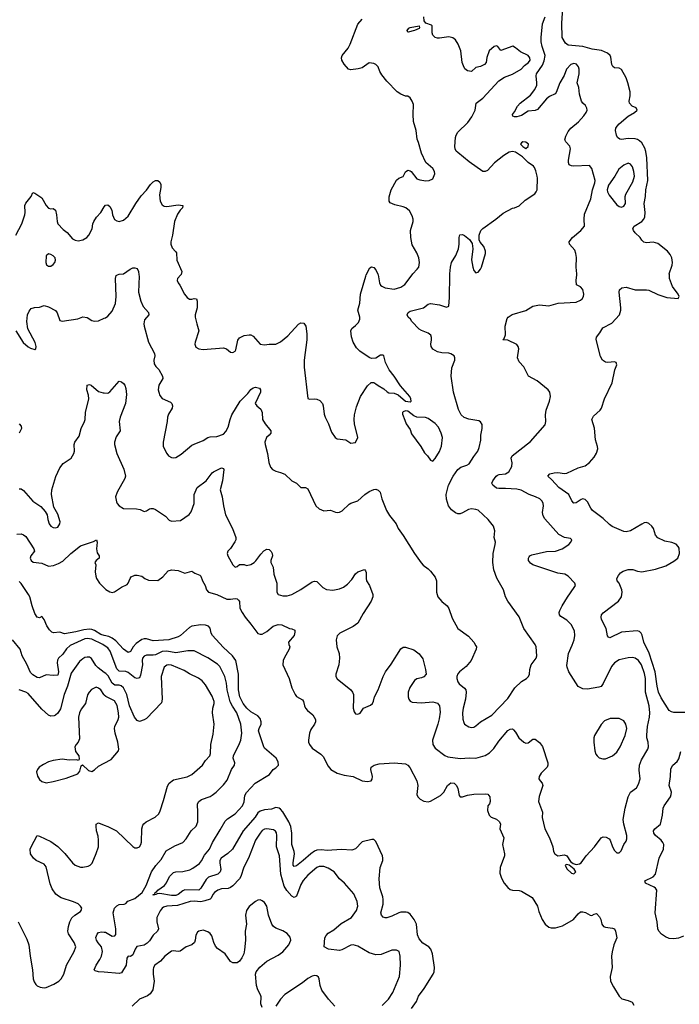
# Model space of a CAD drawing. Header units: inches. Extents: x 2134017 to 2292458, y 756222 to 916513.
# Tile 30 of 256: x 2209256 to 2215059, y 803586 to 812245. Entities that reach past the tile are written whole.
import ezdxf

# ---------------------------------------------------------------- set-up
doc = ezdxf.new("R2010")
doc.units = ezdxf.units.IN
doc.header["$MEASUREMENT"] = 0
for name, color, linetype in [('C2800', 7, 'Continuous'), ('C2801', 7, 'Continuous'), ('C2810', 7, 'Continuous'), ('C2811', 7, 'Continuous')]:
    doc.layers.add(name, color=color, linetype=linetype)

msp = doc.modelspace()

# ---------------------------------------------------------------- linework, layer by layer
at = {"layer": 'C2800', "color": 5}
for points, elevation in [([(2209221.6, 809510), (2209285.8, 809405.8), (2209330, 809368), (2209350, 809357.3), (2209390, 809346), (2209398, 809350), (2209401.2, 809370), (2209392.5, 809407.5), (2209327.2, 809527.2), (2209317.4, 809590), (2209325.7, 809650), (2209338, 809682), (2209356.3, 809703.7), (2209384.8, 809715.2), (2209430, 809718), (2209470, 809730.6), (2209510, 809719.3), (2209570, 809687.3), (2209586.6, 809666.6), (2209610, 809601), (2209630, 809593.4), (2209766.8, 809613.2), (2209810, 809633), (2209850, 809626.4), (2209890, 809600.5), (2209912.5, 809592.5), (2209950, 809597.1), (2210000, 809619.2)], 260), ([(2209250, 808120.5), (2209270, 808119.1), (2209290, 808104), (2209370, 808010.5), (2209442.4, 807962.4), (2209480.7, 807920.7), (2209498.8, 807890), (2209503, 807850), (2209515.5, 807810), (2209530.7, 807790), (2209550, 807778.4), (2209570, 807777.1), (2209590, 807783), (2209607.6, 807810), (2209611.2, 807830), (2209590, 807897.2), (2209556.6, 807956.6), (2209534.7, 808070), (2209537.6, 808110), (2209573.3, 808226.7), (2209610, 808302.8), (2209638.7, 808341.3), (2209709.2, 808390), (2209732.3, 808430), (2209738, 808450), (2209735.1, 808510), (2209740.9, 808530), (2209777.7, 808582.3), (2209796.4, 808650), (2209827.1, 808710), (2209831.8, 808730), (2209834.5, 808790), (2209863, 808910), (2209861.6, 808941.6), (2209845.1, 808990), (2209849.6, 809030.4), (2209870, 809037.3), (2209884.7, 809030), (2209950, 808976.3), (2209990, 808963.8), (2210000, 808963)], 240), ([(2209250.1, 808690.1), (2209267.4, 808670), (2209271.6, 808650), (2209251.5, 808610)], 240), ([(2209230, 807721.6), (2209270, 807722.4), (2209290, 807714.4), (2209310, 807699.3), (2209379.5, 807590), (2209384.9, 807570), (2209354.6, 807530), (2209348.3, 807510), (2209356.4, 807490), (2209375.4, 807475.4), (2209450, 807464.3), (2209510, 807439.8), (2209554.6, 807445.4), (2209598.4, 807461.6), (2209636.2, 807483.8), (2209706.6, 807550), (2209790, 807618), (2209904.7, 807655.3), (2209931.3, 807670), (2209938, 807650), (2209930.6, 807590), (2209937.3, 807557.3), (2209954, 807530), (2209954, 807510), (2209930, 807488), (2209918, 807470), (2209924.7, 807450), (2209919.3, 807390), (2209924.9, 807350), (2209930.4, 807330), (2209958, 807290), (2210000, 807247.3)], 220), ([(2210000, 806829.7), (2209970, 806837.8), (2209914, 806874), (2209890, 806882.5), (2209870, 806884.9), (2209819.6, 806880.4), (2209750, 806862.3), (2209650, 806843.9), (2209610, 806857.4), (2209552.6, 806852.6), (2209538.9, 806858.9), (2209518.8, 806878.8), (2209494.4, 806914.4), (2209470, 806969.2), (2209453.6, 806993.6), (2209450, 806997.2), (2209430, 806984.5), (2209408.5, 806990), (2209390, 807022), (2209365, 807090), (2209343.8, 807170), (2209333.9, 807190), (2209270, 807285.7), (2209250, 807303.1)], 220), ([(2210000, 806740.6), (2209986.2, 806750), (2209890, 806797.9), (2209850, 806804.1), (2209830, 806799.8), (2209699, 806741), (2209668.2, 806711.8), (2209634.2, 806665.8), (2209598.3, 806630), (2209588.9, 806611.1), (2209586.1, 806590), (2209597.1, 806510), (2209590, 806480.9), (2209550, 806476.3), (2209490, 806482.4), (2209430, 806456.2), (2209410, 806460.5), (2209370, 806482.2), (2209350, 806504.2), (2209317.7, 806577.7), (2209278.5, 806650), (2209259.7, 806710), (2209191.3, 806790)], 240), ([(2210000, 806504.7), (2209945.2, 806545.2), (2209925.4, 806565.4), (2209887.6, 806627.6), (2209870, 806638.9), (2209850, 806639.7), (2209830, 806635.6), (2209810, 806625.1), (2209780.8, 806599.2), (2209710, 806497.6), (2209677, 806383), (2209648.1, 806310), (2209615.8, 806184.2), (2209590, 806146.3), (2209571.6, 806128.4), (2209557.7, 806122.3), (2209530, 806120.3), (2209510, 806129), (2209450, 806179.9), (2209330, 806317.8), (2209310, 806330.6), (2209250.4, 806350.4)], 260), ([(2210000, 806305.4), (2209995, 806310), (2209970, 806351.1), (2209950, 806367.1), (2209930, 806373.7), (2209910, 806367.1), (2209887.2, 806352.8), (2209866, 806330), (2209853.2, 806306.8), (2209834.7, 806230), (2209797.3, 806182.7), (2209780.9, 806150), (2209773.4, 806110), (2209781.1, 805918.9), (2209771, 805890), (2209751.3, 805870), (2209741, 805850), (2209746, 805810), (2209776, 805770), (2209778, 805742), (2209774, 805730), (2209754.6, 805734.6), (2209690, 805732.3), (2209630, 805740.5), (2209550, 805728.6), (2209510, 805716.9), (2209464, 805696), (2209428.2, 805671.8), (2209412, 805650), (2209404.9, 805630), (2209411.9, 805591.9), (2209430, 805562.8), (2209450, 805544), (2209490, 805533), (2209550, 805544.4), (2209664.9, 805575.1), (2209766.6, 805613.4), (2209784.5, 805635.5), (2209796.4, 805683.6), (2209808, 805692), (2209862.2, 805642.2), (2209890, 805634), (2209913.7, 805646.3), (2209950, 805679.3), (2210000, 805706.1)], 280), ([(2209242, 804310), (2209318.5, 804158.6), (2209336.4, 804110), (2209346.7, 804010), (2209369.3, 803889.3), (2209375, 803810), (2209383.4, 803783.4), (2209398.6, 803758.6), (2209410, 803747.6), (2209435, 803735), (2209470, 803730.8), (2209490, 803733.4), (2209556.6, 803763.3), (2209599.7, 803790), (2209621.7, 803810), (2209644.8, 803850), (2209666.4, 803930), (2209734.3, 804050), (2209749.6, 804090), (2209735.6, 804130), (2209685.6, 804205.6), (2209679.1, 804230), (2209685.1, 804270), (2209697.7, 804310), (2209715.3, 804344.7), (2209739.5, 804370), (2209790, 804402), (2209797, 804410), (2209802, 804430), (2209792, 804450), (2209769.3, 804470), (2209727.7, 804487.7), (2209621.4, 804521.4), (2209595.8, 804535.8), (2209575.1, 804555.1), (2209542.4, 804602.4), (2209524.6, 804644.6), (2209490, 804793.3), (2209470, 804817.2), (2209399.5, 804850), (2209376.3, 804870), (2209349.7, 804910), (2209347.8, 804950), (2209356.9, 804970), (2209409.2, 805070), (2209430, 805064.9), (2209530, 805016), (2209590, 804974.6), (2209652.6, 804912.6), (2209719.5, 804830), (2209743.8, 804810), (2209790, 804791.5), (2209810.3, 804790.3), (2209858.5, 804801.5), (2209877, 804810), (2209893.4, 804826.6), (2209930, 804910.6), (2209949.8, 804970), (2209949.8, 805030), (2209945.2, 805065.2), (2209932, 805110), (2209927.6, 805152.4), (2209930, 805171.3), (2209950, 805180.7), (2210000, 805161.9)], 260), ([(2210000, 803868), (2209950, 803872.3), (2209919.3, 803879.3), (2209910, 803888.7), (2209928, 803930), (2209961.3, 803978.7), (2209974.1, 804010), (2209982.8, 804050), (2209974.7, 804090), (2209945.1, 804125.1), (2209931.3, 804150), (2209926.3, 804173.7), (2209936.8, 804203.2), (2209950, 804215.7), (2209976.7, 804223.3), (2210000, 804220)], 240)]:
    msp.add_lwpolyline(points, dxfattribs=dict(at, elevation=elevation))
at = {"layer": 'C2801', "color": 5, "elevation": 280}
msp.add_lwpolyline([(2209221.6, 810350), (2209273.3, 810450), (2209301.6, 810530), (2209305.1, 810550), (2209301.3, 810610), (2209310, 810630.5), (2209357.6, 810690), (2209370, 810724.7), (2209390, 810720.7), (2209450, 810679.1), (2209490, 810611), (2209510, 810587.3), (2209530, 810582), (2209550, 810584), (2209570, 810571.3), (2209580.5, 810530), (2209584, 810470), (2209591.3, 810450), (2209638.8, 810398.8), (2209673.2, 810373.2), (2209719, 810319), (2209744.8, 810304.8), (2209770, 810301.3), (2209810, 810310.4), (2209845.2, 810330), (2209863.7, 810350), (2209893, 810407), (2209899.6, 810450), (2209907.6, 810470), (2209932.5, 810507.5), (2209969.7, 810550.3), (2210000, 810598.8)], dxfattribs=at)
msp.add_lwpolyline([(2209510, 810185.2), (2209490, 810168), (2209485.5, 810110), (2209491, 810090), (2209510, 810077.3), (2209530, 810078.8), (2209550, 810090.8), (2209566, 810110), (2209571.8, 810130), (2209566.6, 810150), (2209550, 810169.3), (2209530, 810180.9)], close=True, dxfattribs=at)
at = {"layer": 'C2810', "color": 5}
for points, elevation in [([(2210000, 808963), (2210030, 808960.7), (2210050, 808971), (2210130, 809064.7), (2210150, 809061), (2210170, 809046.8), (2210182, 809030), (2210190, 809002), (2210195.6, 808950), (2210186.7, 808870), (2210139.7, 808750), (2210130.3, 808710.3), (2210140.7, 808630), (2210103.8, 808576.2), (2210090.4, 808530.4), (2210090.3, 808510), (2210110.4, 808430), (2210171.4, 808291.4), (2210186.4, 808230), (2210180.4, 808210), (2210112.2, 808090), (2210098.2, 808050), (2210106, 808006), (2210113, 807990), (2210130.1, 807970.1), (2210170, 807945.4), (2210283.4, 807943.4), (2210316.9, 807936.9), (2210350, 807919.1), (2210370, 807924.9), (2210397.1, 807942.9), (2210410, 807946.7), (2210430, 807944.9), (2210450, 807938.4), (2210537.3, 807877.3), (2210570, 807844.9), (2210590, 807835.5), (2210670, 807840.3), (2210746.7, 807893.3), (2210763.9, 807916.1), (2210789.8, 807990), (2210789.8, 808070.2), (2210818.4, 808130), (2210897.2, 808190), (2210950, 808261), (2210962, 808270), (2211030, 808303), (2211050, 808298.8), (2211052.9, 808290), (2211039.1, 808190), (2211018.6, 808110), (2211037.7, 808050), (2211048.7, 807970), (2211067, 807890), (2211128, 807770), (2211156.3, 807690), (2211156.3, 807670), (2211148.3, 807651.7), (2211110, 807593.2), (2211087.3, 807570), (2211080.7, 807550), (2211086.8, 807530), (2211130, 807451.3), (2211150, 807431), (2211170, 807437.3), (2211190, 807454), (2211230, 807453.4), (2211250, 807444.9), (2211290, 807452.2), (2211318.4, 807470), (2211334.1, 807485.9), (2211375.8, 807544.2), (2211404.9, 807575.1), (2211430, 807588.4), (2211450, 807586), (2211468.9, 807568.9), (2211478, 807550), (2211478.7, 807530), (2211464.6, 807490), (2211465.7, 807470), (2211486.7, 807430), (2211490.3, 807370), (2211518.4, 807290), (2211518, 807210), (2211530, 807188.4), (2211570, 807178.7), (2211610, 807178.7), (2211649.2, 807190), (2211730, 807234), (2211830, 807300.4), (2211850, 807308), (2211870, 807304), (2211924, 807250), (2211954, 807234), (2212010, 807228.7), (2212070, 807240.3), (2212104.9, 807255.1), (2212139.5, 807280.5), (2212178.2, 807321.8), (2212210, 807370.4), (2212230, 807388.2), (2212290, 807410.5), (2212298.7, 807398.7), (2212304.1, 807384.1), (2212302.6, 807330), (2212306.7, 807310), (2212333, 807270), (2212362.8, 807190), (2212362.8, 807170), (2212347.3, 807130), (2212277.8, 807022.2), (2212230, 806938), (2212190, 806909.6), (2212073.4, 806850), (2212050, 806825.2), (2212038.7, 806790), (2212044.6, 806730), (2212065.3, 806670), (2212070.3, 806630), (2212063.1, 806570), (2212037.6, 806490), (2212037.1, 806470), (2212048.8, 806448.8), (2212168.2, 806350), (2212184.9, 806330), (2212191.6, 806310), (2212193.7, 806273.7), (2212190.5, 806190), (2212198, 806158), (2212210, 806141), (2212230, 806136), (2212250, 806144.7), (2212281.2, 806190), (2212343.3, 806216.7), (2212359.5, 806230), (2212369.7, 806250.3), (2212377.7, 806290), (2212410.8, 806350), (2212452.3, 806470), (2212474.5, 806510), (2212522.8, 806577.2), (2212608.5, 806711.5), (2212630, 806725.5), (2212650, 806727.7), (2212724.1, 806704.1), (2212768.7, 806668.7), (2212802.9, 806622.9), (2212827.3, 806530), (2212830.7, 806490), (2212810, 806466), (2212790, 806456), (2212750, 806449.2), (2212730, 806432.7), (2212688.5, 806371.5), (2212674, 806330), (2212674.3, 806290), (2212678.9, 806270), (2212690, 806252.7), (2212710, 806243.6), (2212790, 806237.8), (2212890, 806246.7), (2212930, 806233), (2212948.2, 806210), (2212954.3, 806154.3), (2212944.8, 806095.2), (2212934.6, 806050), (2212888.7, 805910), (2212890.4, 805870), (2212910, 805839.1), (2212994.9, 805774.9), (2213023.2, 805763.2), (2213130, 805748), (2213213.1, 805753.1), (2213270, 805750.4), (2213350, 805774), (2213390, 805798.4), (2213425.9, 805834.1), (2213470, 805900.3), (2213550, 805992.4), (2213570, 806006), (2213590, 806007.7), (2213600.4, 806000.4), (2213618.7, 805978.7), (2213646, 805930), (2213690, 805892.4), (2213710, 805881.3), (2213730, 805884.4), (2213770, 805917.1), (2213790, 805918.7), (2213830, 805888), (2213853.8, 805853.8), (2213902.3, 805710), (2213903.1, 805690), (2213897, 805670), (2213842.8, 805617.2), (2213826.4, 805590), (2213823, 805570), (2213833.4, 805550), (2213852.7, 805530), (2213858.7, 805510), (2213825.9, 805414.1), (2213820.3, 805370), (2213854.7, 805274.7), (2213852.3, 805227.7), (2213875.6, 805130), (2213917.4, 805050), (2213946.4, 804970), (2213952, 804930), (2213962.4, 804910), (2213990, 804890.4), (2214050, 804901), (2214070, 804891), (2214102.4, 804842.4), (2214124.5, 804824.5), (2214150, 804816.4), (2214179.8, 804820.3), (2214196.2, 804830), (2214239.6, 804890), (2214314, 804970), (2214370, 805050.7), (2214390, 805059.1), (2214416.1, 805056.1), (2214441.1, 805041.1), (2214450.3, 805030.4), (2214470, 804971.3), (2214490, 804938), (2214510, 804918), (2214530, 804918), (2214546, 804934), (2214569.6, 804990), (2214590, 805019.1), (2214598, 805042), (2214597.6, 805070), (2214569.8, 805170), (2214565.1, 805210), (2214582.8, 805310), (2214607.6, 805410), (2214628.4, 805451.6), (2214682.9, 805490), (2214699.5, 805520.5), (2214713.5, 805570), (2214705.6, 805645.6), (2214709.8, 805690), (2214725.5, 805734.5), (2214781, 805830), (2214788.3, 805850), (2214785.1, 805890), (2214772.4, 805930), (2214773, 805953), (2214779.5, 806030), (2214796.8, 806110), (2214800.2, 806150), (2214792.2, 806210), (2214760.9, 806330), (2214762.3, 806450), (2214753.6, 806493.6), (2214725, 806570), (2214700.3, 806610), (2214669, 806631), (2214650, 806635.5), (2214607.4, 806632.6), (2214530, 806615.3), (2214488, 806590), (2214462.6, 806557.4), (2214390, 806406), (2214370, 806380.7), (2214350, 806373.3), (2214250, 806357), (2214210, 806359.5), (2214170, 806379.3), (2214088, 806510), (2214071.5, 806550), (2214070, 806566), (2214083.2, 806670), (2214117, 806743), (2214133, 806790), (2214138.7, 806830), (2214136, 806870), (2214107.2, 806927.1), (2214070, 806965.4), (2214015.3, 806995.3), (2214004.5, 807010), (2214002.9, 807030), (2214007.6, 807050), (2214028, 807090), (2214074.1, 807165.9), (2214134, 807250), (2214144.5, 807270), (2214140.7, 807290), (2214081.3, 807350), (2214052, 807370), (2213990, 807378), (2213769.7, 807449.7), (2213750, 807465.2), (2213732.7, 807490), (2213732.7, 807510), (2213738, 807522), (2213744, 807530), (2213762.6, 807537.4), (2213890, 807569.1), (2213970, 807570.3), (2214029.2, 807590), (2214086.6, 807630), (2214105.2, 807650), (2214114, 807670), (2214101.2, 807681.2), (2214050, 807691.8), (2213998.2, 807718.2), (2213875.3, 807855.3), (2213861.8, 807881.8), (2213856, 807910), (2213863.5, 807970), (2213861.6, 807990), (2213852, 808010), (2213832, 808030), (2213792.7, 808050), (2213737, 808070), (2213668.2, 808108.2), (2213630, 808114.8), (2213530, 808122.4), (2213470, 808121.3), (2213450, 808125.6), (2213419.3, 808150), (2213409.4, 808170), (2213417, 808190), (2213447.3, 808230), (2213460.1, 808239.9), (2213473.4, 808246.6), (2213530, 808250.3), (2213558.4, 808270), (2213585.1, 808314.9), (2213587.8, 808347.8), (2213579.3, 808390), (2213589.2, 808410), (2213750, 808534.8), (2213878, 808682), (2213885.2, 808710), (2213880.9, 808770), (2213886.6, 808810), (2213916, 808890), (2213925.2, 808930), (2213919, 808970), (2213904, 808990), (2213809.3, 809070), (2213730.9, 809110.9), (2213692.2, 809192.2), (2213650, 809235.1), (2213635.8, 809270), (2213646.9, 809350), (2213641.1, 809370), (2213630, 809387.3), (2213550, 809427.3), (2213506, 809430), (2213518, 809442), (2213530, 809474), (2213526.6, 809550), (2213543.8, 809616.2), (2213553, 809630), (2213588.4, 809651.6), (2213710, 809688.7), (2213770, 809725.5), (2213830, 809738), (2213910, 809727.7), (2213993.2, 809753.2), (2214150, 809761.3), (2214190, 809778.4), (2214202.9, 809790), (2214214.7, 809810), (2214219.7, 809830), (2214210.8, 809870.8), (2214190, 809895.1), (2214153.8, 809913.8), (2214151.7, 809950), (2214156.8, 810000)], 240), ([(2210000, 809619.2), (2210010, 809623.7), (2210030, 809637.6), (2210070, 809682.4), (2210099.8, 809750), (2210104.2, 809810), (2210099.7, 809970), (2210105.9, 809994.1), (2210115.9, 810000)], 260), ([(2210304.6, 810000), (2210305.7, 809990), (2210302, 809850), (2210320.3, 809770), (2210343, 809723), (2210390.4, 809670), (2210392.4, 809650), (2210354.2, 809605.8), (2210346.7, 809570), (2210350.2, 809550.2), (2210390.3, 809410), (2210440.3, 809310), (2210444.9, 809290), (2210436, 809250), (2210438, 809218), (2210453.7, 809193.7), (2210479.3, 809170), (2210513.4, 809110), (2210516.3, 809090), (2210478.4, 809030), (2210475.3, 808990), (2210479.5, 808970), (2210490, 808938.8), (2210510, 808913.4), (2210582.5, 808882.5), (2210594.8, 808870), (2210598.8, 808850), (2210597.3, 808830), (2210564.7, 808775.3), (2210554.9, 808750), (2210552, 808710), (2210517.7, 808530), (2210518.7, 808490), (2210549.1, 808429.1), (2210566, 808410), (2210590, 808394), (2210610, 808390.3), (2210630, 808395.3), (2210676.8, 808423.2), (2210770, 808502.4), (2210790, 808512.4), (2210870, 808544.4), (2210910, 808570.3), (2210930, 808576.5), (2210990, 808579), (2211050, 808599.5), (2211070, 808623), (2211090, 808662), (2211107.1, 808730), (2211122.3, 808770), (2211194.2, 808890), (2211262.6, 808957.4), (2211290, 808993.8), (2211310, 809007.4), (2211330, 809012.6), (2211364.4, 809004.4), (2211374, 808990), (2211373.4, 808970), (2211327.6, 808870), (2211342.4, 808850), (2211378.5, 808818.5), (2211388.9, 808790), (2211392.4, 808730), (2211415.3, 808690), (2211465.3, 808630), (2211466, 808610), (2211450.6, 808590), (2211426, 808570), (2211412.4, 808530), (2211414, 808510), (2211436.4, 808430), (2211448.4, 808350), (2211463, 808310), (2211478.8, 808290), (2211510, 808273.4), (2211550, 808264), (2211588.1, 808248.1), (2211650, 808190.8), (2211691.3, 808170), (2211730, 808132), (2211770, 808131), (2211790, 808118), (2211862.4, 807970), (2211890, 807942.4), (2211930, 807925.3), (2211990, 807930.4), (2212033.4, 807913.4), (2212050, 807910.3), (2212070, 807914.6), (2212093.2, 807926.8), (2212154.9, 807985.1), (2212170, 807994), (2212230, 808012.4), (2212291.5, 808070), (2212330, 808096.5), (2212370, 808114.4), (2212390, 808114.9), (2212410, 808107.3), (2212427.3, 808090), (2212441.6, 808030), (2212483.7, 807930), (2212510, 807884.9), (2212567, 807810), (2212584.2, 807770), (2212629, 807710), (2212729.1, 807549.1), (2212787.7, 807467.7), (2212806.3, 807446.3), (2212850, 807415.5), (2212870, 807395.5), (2212910, 807342.8), (2212921.6, 807310), (2212923.8, 807210), (2212933.4, 807170), (2212970, 807127.3), (2213015.5, 807090), (2213030, 807066.8), (2213061.2, 806981.2), (2213110.4, 806890.4), (2213202.8, 806822.8), (2213250.2, 806770.2), (2213270, 806738.8), (2213273.1, 806730), (2213270.3, 806710), (2213227.4, 806610), (2213184.2, 806555.8), (2213123.6, 806510), (2213109.1, 806490.9), (2213102.5, 806470), (2213101.8, 806450), (2213110, 806421.3), (2213123.4, 806403.3), (2213170, 806364.9), (2213180.2, 806350), (2213184.7, 806330), (2213178.8, 806270), (2213156.9, 806190), (2213151.4, 806150), (2213154.5, 806094.5), (2213162.9, 806062.9), (2213170.4, 806050), (2213205.9, 806025.9), (2213230, 806020.3), (2213250, 806023.7), (2213270, 806034.4), (2213310.7, 806069.3), (2213410, 806127.6), (2213550, 806274.9), (2213611.6, 806370), (2213670, 806424.4), (2213713.2, 806450), (2213731.5, 806468.5), (2213740.7, 806490), (2213743, 806530), (2213754.3, 806570), (2213800.7, 806630), (2213805.1, 806650), (2213798.4, 806730), (2213789.5, 806750), (2213691.8, 806891.8), (2213650, 806992.3), (2213549.6, 807130), (2213529.6, 807170), (2213511.6, 807230), (2213453.5, 807333.5), (2213427.8, 807407.8), (2213416.8, 807470), (2213420.4, 807550), (2213439.7, 807630), (2213440.5, 807650), (2213431.3, 807690), (2213436.3, 807750), (2213425.1, 807790), (2213378.4, 807850), (2213290, 807930.8), (2213270, 807938.5), (2213230, 807942.3), (2213204.1, 807935.9), (2213150, 807906.6), (2213130, 807899.7), (2213110, 807899.7), (2213090, 807908), (2213054, 807934), (2213028.5, 807970), (2213011.5, 808028.5), (2213008.2, 808070), (2213028.3, 808150), (2213068.4, 808230), (2213109.7, 808290), (2213138, 808310), (2213190, 808327.4), (2213210, 808340.4), (2213250, 808404.4), (2213286.6, 808450), (2213298.6, 808481.4), (2213311.8, 808548.2), (2213313.7, 808590), (2213324.7, 808650), (2213323.6, 808683.6), (2213310, 808709.2), (2213296.1, 808716.1), (2213208.3, 808731.7), (2213165.6, 808745.6), (2213140.5, 808770), (2213116.8, 808816.8), (2213071.5, 808968.5), (2213051, 809111), (2213056.4, 809183.6), (2213082.9, 809250), (2213085.1, 809270), (2213077, 809290), (2213050, 809307.6), (2213032.3, 809312.3), (2212970, 809314.3), (2212930, 809324.7), (2212890, 809347.3), (2212875.1, 809370), (2212871.5, 809390), (2212879.6, 809430), (2212879.6, 809450), (2212871.8, 809470), (2212850, 809489.5), (2212791.1, 809511.1), (2212770, 809524.5), (2212706, 809590), (2212693.6, 809610), (2212673, 809630), (2212665.1, 809650), (2212672.6, 809670), (2212690, 809681.6), (2212808.3, 809711.7), (2212850, 809742.4), (2212870, 809750.3), (2212950, 809737.6), (2213010, 809717.3), (2213030, 809724.7), (2213037.1, 809802.9), (2213039, 810000)], 260), ([(2210672.2, 810000), (2210644.4, 809970), (2210641.6, 809950), (2210650.4, 809930), (2210664.9, 809910), (2210704.9, 809830), (2210730, 809800.7), (2210750, 809787.7), (2210770, 809787.3), (2210790, 809793.4), (2210810, 809790.5), (2210816.3, 809770), (2210816.4, 809710), (2210800.4, 809650), (2210800.5, 809630), (2210812.7, 809570), (2210832.7, 809510), (2210798.4, 809410), (2210797.1, 809390), (2210805.7, 809365.7), (2210830.3, 809350.3), (2210870, 809343.7), (2211050, 809360.5), (2211074.8, 809350), (2211110, 809322), (2211130, 809319.1), (2211151.3, 809328.7), (2211158.7, 809341.3), (2211173.8, 809426.2), (2211190, 809447.3), (2211230, 809466.4), (2211274.6, 809474.6), (2211290, 809473.4), (2211310, 809460.7), (2211372.1, 809392.1), (2211410, 809384.9), (2211450.6, 809390.6), (2211510, 809390.6), (2211550, 809412.7), (2211614.3, 809465.7), (2211710, 809567.7), (2211730, 809579.1), (2211755.5, 809575.5), (2211773.4, 809550), (2211781.1, 809481.1), (2211781.3, 809430), (2211759.5, 809250), (2211759.5, 809190), (2211790, 808914), (2211806.8, 808906.8), (2211850, 808910.7), (2211870, 808906.8), (2211895.5, 808895.5), (2211918.8, 808870), (2211926.8, 808850), (2211935.2, 808775.2), (2211943, 808750), (2211971.5, 808691.5), (2211997.7, 808617.7), (2212030, 808570.7), (2212050, 808559.3), (2212124.7, 808550), (2212170, 808521), (2212210, 808526.8), (2212229.2, 808570), (2212201.6, 808690), (2212199.7, 808730), (2212202, 808770), (2212219.1, 808840.9), (2212254, 808930), (2212316.3, 809023.7), (2212346.8, 809053.2), (2212370, 809053.4), (2212390, 809044), (2212410, 809027.3), (2212459.9, 808999.9), (2212490, 808971), (2212504.1, 808964.1), (2212550, 808959.3), (2212586.1, 808946.1), (2212650, 808890.7), (2212690, 808882.8), (2212699, 808890), (2212698, 808910), (2212689.2, 808930), (2212604.8, 809024.8), (2212549.3, 809110), (2212506.3, 809166.3), (2212474.5, 809230), (2212459, 809290), (2212450, 809296), (2212430, 809295.1), (2212390, 809269.3), (2212350, 809265.2), (2212330, 809273.2), (2212249.5, 809329.5), (2212220.1, 809360.1), (2212189.2, 809410), (2212175.5, 809455.5), (2212169.3, 809510), (2212177.2, 809530), (2212210, 809554.8), (2212236.6, 809583.4), (2212249.2, 809610), (2212249.4, 809630), (2212231.5, 809690), (2212248.5, 809751.6), (2212255.1, 809830), (2212299.7, 809990), (2212304.9, 810000)], 280), ([(2212408, 810000), (2212421.1, 809930), (2212430.3, 809910.3), (2212440.8, 809900.8), (2212470, 809887), (2212550, 809876.5), (2212607.9, 809892.1), (2212643, 809917), (2212707.3, 810000)], 280), ([(2215107.9, 806152.1), (2215010, 806153), (2214990, 806156.9), (2214970.8, 806170.8), (2214900.5, 806280.5), (2214877.1, 806330), (2214864.1, 806384.1), (2214847.4, 806510), (2214794.3, 806674.3), (2214745.9, 806770), (2214732.7, 806832.7), (2214724, 806850), (2214710, 806863.1), (2214688.8, 806868.8), (2214550, 806857.6), (2214448.7, 806810), (2214435.9, 806815.9), (2214427, 806827), (2214414, 806890), (2214374, 806970), (2214371.6, 806990), (2214375.6, 807010), (2214390, 807028), (2214524.2, 807130), (2214549.7, 807170), (2214556.8, 807210), (2214553.1, 807230), (2214530, 807289.3), (2214512.3, 807310), (2214509.4, 807330), (2214522.4, 807357.6), (2214540.1, 807379.9), (2214564.2, 807395.8), (2214609.7, 807410.3), (2214650, 807408.7), (2214690, 807394.9), (2214730, 807390.3), (2214850, 807412), (2214938.8, 807441.2), (2215010, 807481.5), (2215044.8, 807510), (2215061.1, 807550), (2215056.7, 807596.7), (2215050, 807613), (2215030, 807633.5), (2214992.4, 807647.6), (2214930, 807657.4), (2214870, 807688), (2214850.7, 807710.7), (2214830.7, 807770), (2214816.1, 807790), (2214790, 807812.8), (2214770, 807821.8), (2214750, 807819.3), (2214730, 807809.8), (2214630, 807750.7), (2214590, 807740.7), (2214570, 807742.9), (2214467.9, 807787.9), (2214444.2, 807804.2), (2214390, 807858), (2214295.3, 807930), (2214279.1, 807950), (2214250, 808003.5), (2214230, 808024), (2214210, 808029.7), (2214194.8, 808025.2), (2214150, 807996.9), (2214130, 807992), (2214113.4, 808013.4), (2214087.6, 808070), (2213998, 808130), (2213938, 808198), (2213902.7, 808230), (2213919.3, 808250), (2213958.9, 808261.1), (2213990, 808262), (2214050, 808253.8), (2214070, 808256.5), (2214170, 808304.4), (2214230, 808321.1), (2214270, 808350.2), (2214310, 808398.4), (2214330, 808432.8), (2214340.9, 808470), (2214339.9, 808490), (2214320.9, 808550), (2214312.8, 808652.8), (2214289.8, 808730.2), (2214302.9, 808757.1), (2214363, 808810), (2214374.7, 808830), (2214399.5, 808910), (2214468.5, 809050), (2214493, 809167), (2214508, 809210), (2214502.7, 809230), (2214490, 809235.1), (2214430, 809230.9), (2214410, 809234.5), (2214384.1, 809250), (2214364, 809284), (2214326.4, 809433.6), (2214330, 809451.7), (2214360.4, 809490), (2214385.9, 809534.1), (2214464.4, 809575.6), (2214532.3, 809650), (2214544.5, 809690), (2214545.1, 809710), (2214529.5, 809850), (2214532.7, 809870), (2214551.9, 809888.1), (2214590, 809893), (2214670, 809870.3), (2214769.6, 809870.4), (2214790, 809866.7), (2214870, 809826.9), (2214950, 809800.5), (2215048, 809792), (2215058, 809810), (2215048.7, 809830), (2214999.8, 809899.7), (2214973.3, 809970), (2214971.5, 810000)], 220), ([(2210000, 807247.3), (2210013.6, 807233.6), (2210050, 807212), (2210070, 807208.8), (2210090, 807214.3), (2210150, 807254), (2210201.5, 807278.5), (2210211.5, 807288.5), (2210226.6, 807330), (2210236.2, 807343.8), (2210270, 807359.1), (2210290, 807360.7), (2210330, 807350.7), (2210358, 807330), (2210390, 807316.3), (2210470, 807313.4), (2210515.3, 807344.7), (2210563.2, 807396.8), (2210590, 807406.8), (2210650, 807400.7), (2210710, 807378.8), (2210770, 807396), (2210797.3, 807377.3), (2210839.3, 807359.3), (2210850, 807351), (2210863.8, 807310), (2210886.4, 807270), (2210899.3, 807230), (2210916.3, 807210), (2210990.6, 807190), (2211077.3, 807150), (2211110, 807147.5), (2211150, 807154.9), (2211170.2, 807150.2), (2211180.7, 807140.7), (2211188.5, 807128.5), (2211192.4, 807070), (2211211.7, 807030), (2211238.3, 806990), (2211290.2, 806930.2), (2211350, 806848.2), (2211370, 806840.4), (2211390, 806842), (2211430, 806865.7), (2211487, 806910), (2211530, 806925.7), (2211562.6, 806922.6), (2211629, 806891), (2211650, 806887.7), (2211675.2, 806875.2), (2211677.1, 806857.1), (2211671.6, 806828.4), (2211620.7, 806770), (2211622.8, 806750), (2211633.4, 806730), (2211627.7, 806710), (2211581.7, 806630), (2211574.6, 806610), (2211572, 806570), (2211625.2, 806450), (2211651.3, 806370), (2211678.3, 806310), (2211691.3, 806291.3), (2211744.6, 806264.6), (2211754, 806250), (2211761.3, 806210), (2211770.3, 806190), (2211788.4, 806168.4), (2211834.4, 806130), (2211857.6, 806090), (2211859.5, 806070), (2211850.3, 806050), (2211816.6, 806003.4), (2211804.8, 805970), (2211796.8, 805910), (2211797.5, 805890), (2211804.2, 805870), (2211830, 805837.8), (2211904.3, 805784.3), (2211924.3, 805764.3), (2211970, 805679.5), (2211993.8, 805650), (2212050, 805618.3), (2212110, 805601.5), (2212189.3, 805589.3), (2212270, 805551), (2212315.9, 805544.1), (2212348.4, 805551.6), (2212355.7, 805564.3), (2212358.2, 805590), (2212344.1, 805650), (2212347.9, 805670), (2212373, 805690), (2212418.9, 805701.1), (2212550, 805709.5), (2212650, 805700.9), (2212670.2, 805690.2), (2212687.3, 805667.3), (2212748.8, 805550), (2212758.9, 805510), (2212750.2, 805430), (2212757.6, 805410), (2212779, 805390), (2212810, 805373.2), (2212850, 805365.6), (2212869.1, 805370.9), (2212957.2, 805422.8), (2212988.1, 805451.9), (2213019.6, 805510), (2213050, 805533.7), (2213078.8, 805530), (2213098.4, 805510), (2213110, 805484.7), (2213122.5, 805422.5), (2213130.9, 805410.9), (2213150, 805410.7), (2213194.3, 805425.7), (2213250, 805434), (2213350, 805437.1), (2213373.7, 805433.7), (2213391.7, 805411.7), (2213396, 805370), (2213390.2, 805349.8), (2213375.5, 805330), (2213370.6, 805290), (2213385.5, 805250), (2213402.8, 805230), (2213450, 805213.4), (2213475.5, 805190), (2213485.5, 805170), (2213479.3, 805130), (2213514.9, 805050), (2213503.7, 804990), (2213521.7, 804910), (2213519.6, 804890), (2213483.6, 804790), (2213479.5, 804739.5), (2213493.5, 804693.5), (2213518, 804650), (2213550, 804613), (2213570, 804596.4), (2213590, 804590.4), (2213650, 804586), (2213670, 804580.3), (2213765.5, 804525.5), (2213811.6, 804450), (2213821.6, 804401.6), (2213853.1, 804330), (2213878.7, 804290), (2213910, 804264.2), (2213930, 804256.9), (2213970, 804257.8), (2214030, 804274.7), (2214127.2, 804332.8), (2214170, 804382.4), (2214190, 804397.6), (2214210, 804399.3), (2214233.7, 804393.7), (2214274, 804370), (2214290, 804368), (2214310, 804378.8), (2214330, 804382.8), (2214356.2, 804356.2), (2214368.2, 804330), (2214377.3, 804290), (2214390.5, 804270.5), (2214410, 804263), (2214470, 804256.3), (2214487.9, 804247.9), (2214497.3, 804230), (2214510.6, 804170), (2214484, 804110), (2214467.9, 804047.9), (2214463, 804010), (2214466.8, 803910), (2214451, 803830), (2214454.8, 803790), (2214478.8, 803738.8), (2214530, 803656), (2214553.7, 803633.7), (2214610, 803620.4), (2214644.1, 803604.1), (2214659.3, 803579.3)], 220), ([(2212702, 803550), (2212747.8, 803610), (2212764, 803656), (2212814.4, 803725.6), (2212893.6, 803850), (2212901.6, 803870), (2212906, 803910), (2212887.8, 804030), (2212874, 804070), (2212856, 804090), (2212803.7, 804123.7), (2212770, 804160.9), (2212756.2, 804196.2), (2212745.5, 804290), (2212725, 804330), (2212690, 804377.2), (2212670, 804391.8), (2212655.3, 804395.3), (2212610, 804394.7), (2212590, 804389.7), (2212530, 804359.7), (2212487, 804347), (2212470, 804346.6), (2212452.8, 804352.8), (2212439.6, 804370), (2212434.3, 804390), (2212453.7, 804466.3), (2212454, 804506), (2212450.6, 804530), (2212425, 804610), (2212417.7, 804690), (2212426.2, 804790), (2212449.6, 804850), (2212449.7, 804870), (2212446.3, 804890), (2212390, 805018.4), (2212370, 805034), (2212353.7, 805033.7), (2212270, 805013.6), (2212210, 804953.6), (2212178.3, 804941.7), (2212086.5, 804946.5), (2211961.2, 804938.8), (2211910, 804943.9), (2211870, 804939.9), (2211848.7, 804931.3), (2211818.2, 804910), (2211750, 804849.9), (2211690, 804804.4), (2211670, 804798.3), (2211661.4, 804810), (2211660.6, 804830), (2211672.9, 804910), (2211671.9, 804930), (2211650.5, 804990), (2211650.8, 805090), (2211639.7, 805150), (2211623.9, 805190), (2211570, 805278.8), (2211550, 805302.2), (2211537.3, 805310), (2211510, 805315.5), (2211470, 805303), (2211410, 805295.4), (2211370, 805283.8), (2211350.9, 805270), (2211328.1, 805230), (2211222.8, 805110), (2211127.8, 804950), (2211087.3, 804912.7), (2211026.8, 804870), (2211017.8, 804850), (2211016.1, 804830), (2211025.2, 804770), (2211020.8, 804750), (2210998.7, 804730), (2210916, 804704), (2210897, 804683), (2210850, 804607.1), (2210831.7, 804590), (2210710, 804592.2), (2210690, 804582.2), (2210650, 804550.5), (2210630, 804543.7), (2210590, 804542.8), (2210490, 804559.4), (2210463.7, 804556.3), (2210459.1, 804550), (2210430, 804545.2), (2210430, 804551.3), (2210444.7, 804555.3), (2210448.7, 804570), (2210462.2, 804577.8), (2210471.3, 804590), (2210528.8, 804631.2), (2210547.1, 804652.9), (2210575.1, 804710), (2210610, 804743.7), (2210630, 804751.4), (2210690, 804755), (2210751.4, 804768.6), (2210778.2, 804781.8), (2210836.3, 804823.7), (2210854.1, 804845.9), (2210882.3, 804897.7), (2210924.2, 804950), (2210950.7, 805009.3), (2211020.7, 805119.3), (2211062.8, 805197.1), (2211082.8, 805217.2), (2211150, 805259.8), (2211215.4, 805330), (2211230, 805365.5), (2211236.7, 805423.3), (2211250.5, 805449.5), (2211327.6, 805530), (2211454.5, 805605.5), (2211486.6, 805650), (2211510, 805664.4), (2211532, 805690), (2211530, 805719.3), (2211512.3, 805750), (2211410, 805839.6), (2211403.5, 805850), (2211357.8, 805990), (2211361.8, 806010), (2211380.7, 806050), (2211381, 806070), (2211370, 806100.5), (2211350, 806122.9), (2211290, 806158.2), (2211253.4, 806190), (2211222.5, 806230), (2211192.7, 806290), (2211180.7, 806350), (2211179.4, 806490), (2211156.5, 806610), (2211127.5, 806650), (2211046.3, 806726.3), (2210950.6, 806830), (2210939.4, 806850), (2210930, 806892.3), (2210916.2, 806910), (2210890, 806919.3), (2210850, 806924.4), (2210770, 806910.5), (2210750, 806899.8), (2210670, 806827.9), (2210650, 806816.5), (2210568.3, 806791.7), (2210430, 806782.5), (2210370, 806798.7), (2210350, 806799.7), (2210330, 806794.3), (2210281.1, 806758.9), (2210255.3, 806730), (2210230, 806689.7), (2210210, 806680.4), (2210170, 806708), (2210101.3, 806781.3), (2210070, 806805.6), (2210039.1, 806819.1), (2210000, 806829.7)], 220), ([(2210000, 804220), (2210010, 804218.6), (2210070, 804185.8), (2210093.2, 804186.8), (2210100.2, 804199.8), (2210101.5, 804250), (2210078.7, 804390), (2210090, 804430.6), (2210110, 804450.7), (2210130, 804462.8), (2210174, 804466), (2210190, 804471.3), (2210207.6, 804492.4), (2210270, 804516.1), (2210332.7, 804570), (2210368.2, 804630), (2210414.6, 804750), (2210454.4, 804805.6), (2210501.7, 804858.3), (2210545.6, 804934.4), (2210622, 804978), (2210691.6, 805010), (2210719.2, 805040.8), (2210763.1, 805110), (2210808.7, 805151.3), (2210821.7, 805190), (2210823.9, 805270), (2210819.6, 805350), (2210831, 805369), (2210853.9, 805386.1), (2210930, 805411.8), (2210950, 805424.2), (2210983, 805450), (2211050, 805514.9), (2211082.2, 805557.8), (2211117.8, 805650), (2211146, 805690), (2211147.4, 805710), (2211134.8, 805750), (2211136.4, 805770), (2211190, 805878), (2211201.2, 805910), (2211209, 805971), (2211202.3, 806050), (2211166.5, 806150), (2211126.8, 806206.8), (2211107.1, 806247.1), (2211080.7, 806350), (2211075, 806410), (2211060.5, 806470), (2211015.8, 806555.8), (2210997.3, 806577.3), (2210910, 806632.9), (2210790, 806694), (2210735.5, 806695.5), (2210630, 806675.9), (2210550, 806691.6), (2210510.1, 806689.9), (2210450, 806660.2), (2210430, 806655.2), (2210370, 806656.8), (2210350, 806646.6), (2210337.3, 806630), (2210332.3, 806610), (2210335.2, 806570), (2210319.3, 806480.7), (2210310, 806457.2), (2210290, 806451.8), (2210270, 806457.6), (2210210, 806503.7), (2210190, 806512.3), (2210130, 806515.3), (2210110, 806537.4), (2210051.2, 806690), (2210030, 806720.3), (2210000, 806740.6)], 240), ([(2210000, 805161.9), (2210030, 805150.6), (2210107.3, 805110), (2210250, 804972.7), (2210270, 804961.6), (2210290, 804960.5), (2210310, 804970.6), (2210322.4, 804990), (2210328.5, 805011.5), (2210331.2, 805128.8), (2210338.7, 805161.3), (2210346.7, 805173.3), (2210369.2, 805190), (2210449, 805230), (2210478.4, 805261.6), (2210491.8, 805288.2), (2210522.3, 805377.7), (2210555.8, 805504.2), (2210569.8, 805530.2), (2210610, 805559.5), (2210730, 805586.7), (2210770, 805605.3), (2210865.1, 805690), (2210889.7, 805730), (2210929.8, 805770.2), (2210935.3, 805790), (2210937.2, 805870), (2210957.8, 805962.2), (2210967.3, 806050), (2210950.8, 806150), (2210955.3, 806190), (2210967.6, 806230), (2210967.6, 806250), (2210950, 806295.6), (2210890, 806395.6), (2210861.3, 806430), (2210830, 806455.1), (2210750.7, 806490.7), (2210702.4, 806522.4), (2210590, 806567.4), (2210568.3, 806571.7), (2210550, 806568.7), (2210539.2, 806560.8), (2210527.8, 806550), (2210499.1, 806470), (2210509, 806270), (2210504.4, 806235.6), (2210370, 806100.5), (2210350, 806086.3), (2210310, 806073.3), (2210290, 806082.4), (2210266.2, 806110), (2210221.7, 806210), (2210198.1, 806310), (2210170, 806369.1), (2210147.3, 806387.3), (2210130, 806392.4), (2210093, 806393), (2210080.4, 806400.4), (2210070, 806410.7), (2210033.2, 806473.2), (2210014.3, 806494.2), (2210000, 806504.7)], 260), ([(2210000, 805706.1), (2210061.2, 805738.8), (2210126, 805814), (2210129.3, 805830), (2210119.7, 805890), (2210096.4, 805970), (2210090.8, 806010), (2210093.5, 806030), (2210122.9, 806090), (2210127.6, 806110), (2210124.9, 806150), (2210112.6, 806212.6), (2210090, 806254), (2210013.1, 806293.1), (2210000, 806305.4)], 280), ([(2215094.8, 804185.2), (2215052.2, 804167.8), (2215010, 804160.4), (2214970, 804164.3), (2214938, 804178), (2214903.4, 804203.4), (2214878.8, 804230), (2214871.1, 804250), (2214863.6, 804310), (2214845.4, 804390), (2214859.6, 804590), (2214850, 804607.6), (2214837.1, 804617.1), (2214760.5, 804650), (2214756.3, 804670), (2214830, 804706.6), (2214849.8, 804730), (2214881.2, 804870), (2214920.7, 804950), (2214923.5, 804990), (2214915, 805010), (2214898.8, 805030), (2214849.6, 805070), (2214835.8, 805090), (2214832.8, 805110), (2214842.4, 805130), (2214894.7, 805170), (2214912.3, 805250), (2214917, 805310), (2214924.5, 805330), (2214981.3, 805410), (2214988.5, 805430), (2214989.8, 805450), (2214970.9, 805510), (2214981.1, 805590), (2214983.5, 805656.5), (2215002.4, 805690), (2215039.4, 805720.6), (2215055.7, 805744.3), (2215072.3, 805810)], 220), ([(2212444.9, 803575.1), (2212501.1, 803630), (2212537.6, 803690), (2212596, 803830), (2212605.7, 803930), (2212601.7, 804010), (2212593.3, 804050), (2212570, 804062.9), (2212530, 804060.5), (2212435.1, 804024.9), (2212390, 804022), (2212330, 804037.6), (2212230, 804096.4), (2212190, 804109.7), (2212170, 804106.3), (2212090, 804064.5), (2212070, 804059.5), (2211971.3, 804071.3), (2211935.1, 804090), (2211940.5, 804170), (2211951.5, 804190), (2211970, 804211.7), (2212018.1, 804241.8), (2212083.1, 804296.9), (2212174.7, 804350), (2212218, 804410), (2212229.4, 804450), (2212226, 804490), (2212195.9, 804555.9), (2212112, 804650), (2212069.8, 804689.8), (2212023.5, 804750), (2211970, 804782.5), (2211930, 804796.1), (2211890, 804797.2), (2211870, 804789.7), (2211790, 804720.5), (2211750, 804674.7), (2211730, 804638.7), (2211690, 804536), (2211670, 804526), (2211650, 804537.4), (2211606.8, 804586.8), (2211583.2, 804623.2), (2211553.4, 804730), (2211540.7, 804890), (2211515.7, 804970), (2211518.5, 805070), (2211514.3, 805094.3), (2211507.2, 805107.2), (2211490, 805119.2), (2211430, 805128.7), (2211410, 805126.4), (2211390, 805114.5), (2211370, 805092.1), (2211329.3, 805030), (2211268.6, 804871.4), (2211227.4, 804792.6), (2211200.7, 804710), (2211189, 804690), (2211130, 804627.8), (2211110, 804612.7), (2211090, 804605.4), (2211030, 804601.1), (2210998.4, 804590), (2210968.5, 804570), (2210954.4, 804550), (2210941.4, 804518.6), (2210931, 804509), (2210885.3, 804494.7), (2210850, 804486), (2210790, 804492), (2210756, 804490), (2210644.5, 804455.5), (2210551.2, 804448.8), (2210520.2, 804439.8), (2210508.5, 804431.5), (2210491.9, 804408.1), (2210462.4, 804350), (2210462.3, 804310), (2210478, 804250), (2210468.9, 804230), (2210430, 804192.4), (2210397.1, 804142.9), (2210377.9, 804122.1), (2210350, 804106.3), (2210286.2, 804093.8), (2210270.2, 804069.8), (2210250, 804020.5), (2210230, 804005.3), (2210210, 804009.7), (2210197.5, 803990), (2210191.1, 803928.9), (2210150, 803860.9), (2210130, 803857), (2210000, 803868)], 240), ([(2211390, 803557.2), (2211378.4, 803590), (2211379.1, 803650), (2211374.5, 803670), (2211350, 803713.6), (2211339.9, 803750), (2211329.8, 803850), (2211335.5, 803870), (2211368.2, 803911.8), (2211430, 803964.4), (2211530, 804017.4), (2211570, 804047.2), (2211623.5, 804110), (2211640.5, 804150), (2211635.8, 804175.8), (2211609.7, 804209.6), (2211571.3, 804231.3), (2211510, 804256.3), (2211490, 804269.6), (2211474, 804290), (2211443.9, 804370), (2211429.8, 804449.8), (2211410, 804479.6), (2211390, 804495.6), (2211370, 804503.6), (2211350, 804500.7), (2211330, 804489.6), (2211275.1, 804444.9), (2211250.3, 804409.7), (2211243.6, 804370), (2211251.1, 804290), (2211240.7, 804230), (2211242.8, 804150), (2211234.2, 804065.8), (2211226.7, 804030), (2211210, 803994), (2211190, 803964.5), (2211170, 803949.5), (2211130, 803949.5), (2211110, 803961.6), (2211064, 804030), (2210997.2, 804077.2), (2210978, 804098), (2210962.4, 804130), (2210947.5, 804187.5), (2210930, 804209.6), (2210910, 804224.2), (2210870, 804237.6), (2210830.3, 804229.7), (2210820.2, 804219.7), (2210806.5, 804193.5), (2210800.9, 804150), (2210793.4, 804130), (2210770.4, 804110), (2210721.6, 804090), (2210666.8, 804053.2), (2210650, 804049.7), (2210610, 804056.1), (2210590, 804053.1), (2210533.7, 804010), (2210494.7, 803965.3), (2210446, 803930), (2210432.2, 803910), (2210429.1, 803890.9), (2210429.2, 803850), (2210439.2, 803790), (2210426.1, 803713.9), (2210402.4, 803677.6), (2210379.1, 803660.9), (2210310, 803630.6), (2210245, 803570)], 260), ([(2212029.6, 803570), (2211972, 803630), (2211913.6, 803710), (2211898.7, 803750), (2211891.6, 803810), (2211885.1, 803825.1), (2211870, 803837), (2211850, 803838.4), (2211830, 803833.3), (2211790, 803811.2), (2211744.7, 803775.3), (2211589.5, 803670.5), (2211550.3, 803630), (2211510.2, 803569.8)], 260)]:
    msp.add_lwpolyline(points, dxfattribs=dict(at, elevation=elevation))
for points, elevation in [([(2212650, 808805.2), (2212630, 808797.2), (2212622.8, 808790), (2212624.5, 808775.5), (2212642.9, 808722.9), (2212656.3, 808690), (2212690, 808641), (2212703.8, 808603.8), (2212786, 808490), (2212816.7, 808436.7), (2212842.8, 808410), (2212870, 808372), (2212890, 808362), (2212910, 808384.7), (2212950, 808447.7), (2212966.6, 808493.4), (2212975.1, 808570), (2212963.7, 808610), (2212940.6, 808660.6), (2212910, 808695.1), (2212850, 808737.2), (2212825.1, 808745.1), (2212749.8, 808749.7), (2212722.2, 808762.2), (2212670, 808800.9)], 280), ([(2214530, 806099.3), (2214450, 806098.4), (2214400.5, 806079.5), (2214370, 806046.6), (2214313, 805950), (2214308.2, 805930), (2214308.2, 805890), (2214314.6, 805814.6), (2214325.1, 805785.1), (2214334.8, 805770), (2214354.6, 805754.6), (2214384.7, 805744.7), (2214410, 805744.4), (2214470, 805772.2), (2214510, 805804.4), (2214539.1, 805850), (2214583.9, 805950), (2214596.9, 806010), (2214589.7, 806049.7), (2214570, 806077.2)], 260), ([(2214070, 804815.3), (2214054, 804810), (2214070, 804778), (2214110, 804738), (2214130, 804732), (2214148, 804750), (2214134.8, 804774.8), (2214090, 804808.7)], 240)]:
    msp.add_lwpolyline(points, close=True, dxfattribs=dict(at, elevation=elevation))
at = {"layer": 'C2811', "color": 5}
for points, elevation in [([(2214971.5, 810000), (2214970.9, 810010.9), (2214994.9, 810085.1), (2214998.5, 810110), (2214993.3, 810150), (2214979.7, 810179.7), (2214955.8, 810210), (2214870, 810275.6), (2214830, 810288.6), (2214770, 810282.2), (2214747.9, 810287.9), (2214730, 810305.1), (2214714.8, 810330), (2214669.9, 810369.9), (2214655.3, 810390), (2214650.8, 810410), (2214662.3, 810430), (2214730, 810470.2), (2214747.3, 810490), (2214755.5, 810510), (2214757.4, 810550), (2214749.9, 810630), (2214761, 810690), (2214763, 810750), (2214780.7, 810830), (2214772.5, 811030), (2214765.4, 811085.4), (2214755.8, 811115.8), (2214730, 811161.1), (2214710, 811181), (2214690, 811192.8), (2214670, 811197.4), (2214610, 811199.3), (2214550, 811191.3), (2214534.5, 811194.5), (2214514.5, 811210), (2214505.1, 811230), (2214497.6, 811270), (2214499.6, 811290), (2214511.6, 811310), (2214529.6, 811330), (2214610, 811396.5), (2214665.2, 811430), (2214689, 811450), (2214678, 811470), (2214643.7, 811483.7), (2214621.1, 811510), (2214618, 811530), (2214625.3, 811574.7), (2214625.6, 811610), (2214606.6, 811690), (2214590, 811735.1), (2214550, 811806.3), (2214530, 811817.7), (2214490, 811820.7), (2214474.2, 811834.2), (2214466.6, 811850), (2214456.3, 811916.3), (2214449.7, 811930), (2214427.8, 811950), (2214373.7, 811973.7), (2214293.2, 811986.8), (2214210.2, 812009.8), (2214081.8, 812021.8), (2214058.8, 812038.8), (2214028.3, 812088.3), (2214026.1, 812213.9), (2214032.7, 812347.3)], 220), ([(2212707.3, 810000), (2212715.1, 810010), (2212754, 810050), (2212766, 810070), (2212774.5, 810110), (2212768.4, 810150), (2212750, 810195.1), (2212710, 810265.2), (2212696.4, 810330), (2212692.8, 810390), (2212716.9, 810470), (2212718, 810490), (2212710, 810521.2), (2212685.4, 810565.4), (2212652.3, 810590), (2212630, 810599.6), (2212556.2, 810616.2), (2212515.5, 810635.5), (2212505.2, 810650), (2212507.5, 810687.5), (2212522.7, 810750), (2212570, 810833), (2212590, 810850.7), (2212630, 810864.7), (2212650, 810906), (2212670, 810920.7), (2212690, 810917.3), (2212701, 810910), (2212750, 810846.8), (2212776.8, 810836.8), (2212830, 810827.7), (2212858, 810830), (2212890, 810844.9), (2212907, 810890), (2212904.5, 810910), (2212890, 810935.1), (2212828.5, 810988.4), (2212789.6, 811070), (2212765.6, 811165.6), (2212753.2, 811193.2), (2212743.7, 811270), (2212720.9, 811350), (2212717, 811410), (2212720.1, 811500.1), (2212710, 811528.7), (2212690, 811559), (2212670, 811573.2), (2212650, 811574), (2212608, 811590), (2212575.3, 811610), (2212484.9, 811704.9), (2212440.6, 811760.6), (2212423, 811790), (2212410, 811829.2), (2212389, 811850), (2212370, 811859.5), (2212330, 811866), (2212270, 811822.4), (2212232.1, 811812.1), (2212170, 811804.5), (2212149.2, 811810), (2212110, 811855.3), (2212089.3, 811890), (2212086.6, 811910), (2212092, 811930), (2212144.7, 811995.3), (2212164, 812030), (2212230, 812206.4), (2212269.8, 812250.2)], 280), ([(2213039, 810000), (2213039.1, 810010), (2213044.7, 810070), (2213055.6, 810110), (2213091.6, 810170), (2213116.2, 810230), (2213122, 810270), (2213120.9, 810330), (2213127.8, 810352.2), (2213150, 810356.3), (2213170, 810347.7), (2213211.8, 810311.8), (2213236.4, 810276.4), (2213242, 810230), (2213231.7, 810131.7), (2213240.9, 810070), (2213250, 810040.7), (2213270, 810019.1), (2213290, 810024.9), (2213309.7, 810050.3), (2213318, 810070), (2213353, 810190), (2213354.7, 810210), (2213338.4, 810250), (2213307.6, 810287.6), (2213298, 810310), (2213297.6, 810350), (2213313.3, 810390), (2213331.5, 810410), (2213444.5, 810490), (2213510, 810544.9), (2213590, 810587.3), (2213610, 810590.7), (2213650, 810606.8), (2213701.5, 810658.6), (2213786.5, 810713.5), (2213800.9, 810730), (2213807.3, 810750), (2213811, 810850), (2213809.7, 810870), (2213796.4, 810916.4), (2213785.4, 810945.4), (2213776.3, 810956.3), (2213730, 810989.7), (2213680.5, 811040.5), (2213618.9, 811078.9), (2213590, 811086.6), (2213560.5, 811079.5), (2213515.5, 811050), (2213434.1, 810985.9), (2213370, 810918), (2213350, 810909.4), (2213330.5, 810909.5), (2213210, 810993.6), (2213110, 811076.2), (2213096.2, 811090), (2213086, 811110), (2213083, 811130), (2213089.7, 811210), (2213095.6, 811230), (2213110, 811255.5), (2213197.8, 811342.2), (2213234.3, 811390), (2213263, 811450), (2213272, 811510), (2213330, 811554.9), (2213471.2, 811708.8), (2213521.7, 811738.3), (2213590, 811767.4), (2213667.8, 811810), (2213696.4, 811843.6), (2213732.1, 811870), (2213746, 811890), (2213743.5, 811910), (2213729.6, 811930), (2213661.4, 811961.4), (2213618.6, 811998.6), (2213592.9, 812012.9), (2213490, 811975.3), (2213462, 812010), (2213450, 812015.1), (2213430, 812009.2), (2213384.7, 811970), (2213366.4, 811913.6), (2213361, 811870), (2213344.7, 811850), (2213310, 811833.2), (2213270, 811825.2), (2213230, 811789.3), (2213196.5, 811796.5), (2213172.5, 811812.5), (2213158.9, 811838.9), (2213149.7, 811869.7), (2213137.4, 811970), (2213114.7, 812030), (2213090, 812069.5), (2213066.2, 812086.2), (2213030, 812095.6), (2212950, 812081.6), (2212930, 812082), (2212909.5, 812089.5), (2212889.5, 812110), (2212885.1, 812130), (2212885.2, 812190), (2212877.2, 812197.2), (2212830, 812213.6), (2212814.5, 812234.5), (2212811.2, 812270)], 260), ([(2214156.8, 810000), (2214157.8, 810010), (2214150.8, 810070), (2214155, 810155), (2214149.9, 810189.9), (2214138.3, 810218.3), (2214092.7, 810270), (2214089.3, 810290), (2214119.3, 810330), (2214193.2, 810390), (2214223.7, 810430), (2214220.4, 810490), (2214224.5, 810535.5), (2214281.3, 810670), (2214295.6, 810750), (2214316.2, 810810), (2214318.7, 810830), (2214290, 810936), (2214270, 810962.4), (2214130, 810958.3), (2214110, 810960.5), (2214089.5, 810970), (2214083, 810990), (2214083.9, 811010), (2214102, 811110), (2214094.2, 811134.2), (2214061.3, 811170), (2214052.6, 811190), (2214059, 811221), (2214079.6, 811260.4), (2214103.5, 811290), (2214171.6, 811348.3), (2214219, 811401), (2214239.7, 811430), (2214247.6, 811450), (2214245.8, 811465.8), (2214232.3, 811490), (2214210, 811512), (2214198.9, 811530), (2214179.8, 811590), (2214173.7, 811650), (2214161.3, 811690), (2214178.7, 811770), (2214176.5, 811810), (2214170.8, 811830), (2214154, 811854), (2214130, 811860.2), (2214104.5, 811850), (2214067, 811810), (2214046.3, 811753.7), (2214006.4, 811690), (2213975.3, 811604.7), (2213965.7, 811594.3), (2213916.2, 811570), (2213890, 811549.2), (2213810, 811456.1), (2213790, 811446.2), (2213730, 811441.5), (2213670, 811404), (2213630.7, 811390), (2213608, 811390), (2213595.5, 811395.5), (2213591.8, 811410), (2213610, 811434.9), (2213634.2, 811485.8), (2213658.3, 811510), (2213750, 811582.6), (2213787.9, 811630), (2213804.4, 811670), (2213806.2, 811690), (2213799.4, 811750), (2213802.6, 811770), (2213854.7, 811845.3), (2213870, 811884.4), (2213879.1, 811930), (2213852.2, 812010), (2213843.8, 812050), (2213843.5, 812090), (2213856.4, 812210), (2213878.3, 812270)], 240), ([(2210000, 810598.8), (2210010, 810614.8), (2210030, 810616.3), (2210050, 810601), (2210065.5, 810570), (2210072.4, 810530), (2210090, 810488), (2210110, 810474.9), (2210130, 810470.4), (2210170, 810482.4), (2210210, 810516.3), (2210276.8, 810630), (2210323.2, 810696.8), (2210370, 810747.2), (2210405.5, 810794.5), (2210430, 810819.1), (2210450, 810830.2), (2210470, 810831.7), (2210490, 810816.3), (2210496.3, 810796.3), (2210496.1, 810770), (2210484.9, 810704.9), (2210492.4, 810650), (2210510, 810618), (2210526.3, 810606.3), (2210550, 810602.8), (2210650, 810616.5), (2210690.5, 810610), (2210687.3, 810590), (2210668.8, 810571.2), (2210644.8, 810535.2), (2210616.5, 810470), (2210600.2, 810350), (2210584.6, 810290), (2210584.2, 810270), (2210598, 810238), (2210627.6, 810207.6), (2210634.1, 810194.1), (2210637.3, 810130), (2210682.6, 810030), (2210675.9, 810004.1), (2210672.2, 810000)], 280), ([(2210115.9, 810000), (2210130, 810008.2), (2210170, 810010.6), (2210228.3, 810051.7), (2210250, 810061.6), (2210270, 810063.8), (2210290, 810057.3), (2210301.3, 810030), (2210304.6, 810000)], 260), ([(2212304.9, 810000), (2212337.2, 810062.8), (2212350, 810070.8), (2212370, 810066), (2212390, 810044.7), (2212406.7, 810006.7), (2212408, 810000)], 280)]:
    msp.add_lwpolyline(points, dxfattribs=dict(at, elevation=elevation))
for points, elevation in [([(2212674.6, 812134.6), (2212670, 812135.3), (2212665.6, 812150), (2212679.3, 812170), (2212690, 812175.8), (2212771, 812190), (2212773.7, 812173.7), (2212770, 812166.6), (2212730, 812149.5)], 260), ([(2213682, 811170), (2213670, 811162), (2213662.8, 811150), (2213681, 811130), (2213710, 811111), (2213729, 811130), (2213731.3, 811151.3), (2213710, 811169.2)], 260), ([(2214610, 810982), (2214570, 810966.9), (2214527.4, 810930), (2214492.9, 810870), (2214436.4, 810790), (2214425.5, 810750), (2214428, 810730), (2214442.3, 810702.3), (2214510, 810615.5), (2214530, 810601.3), (2214550, 810597.6), (2214570, 810604.4), (2214584.2, 810630), (2214583.5, 810690), (2214589.7, 810710), (2214650, 810820.4), (2214663.5, 810870), (2214658, 810910), (2214646, 810950), (2214630, 810975.1)], 240)]:
    msp.add_lwpolyline(points, close=True, dxfattribs=dict(at, elevation=elevation))

doc.saveas('drawing.dxf')
